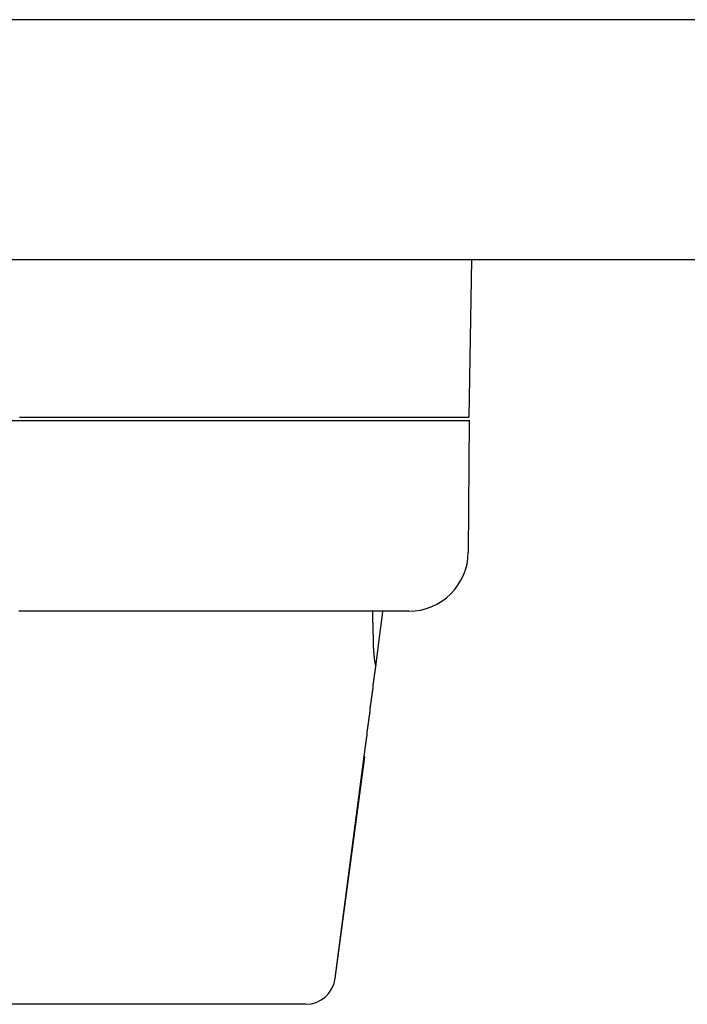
# Model space of a CAD drawing. Header units: millimetres. Extents: x 7187 to 8806, y -3756 to -2918.
# Tile 42 of 250: x 7479 to 7501, y -3434 to -3401. Entities that reach past the tile are written whole.
import ezdxf

# ---------------------------------------------------------------- set-up
doc = ezdxf.new("R2010")
doc.units = ezdxf.units.MM
doc.header["$LTSCALE"] = 3

msp = doc.modelspace()

# ---------------------------------------------------------------- linework, layer by layer
at = {"linetype": 'Continuous', "lineweight": 30}
for p, q in [((7632.803, -3400.836), (7236.803, -3400.836)), ((7620.803, -3408.836), (7248.803, -3408.836)), ((7493.855, -3414.08), (7493.947, -3408.836)), ((7464.541, -3414.188), (7493.864, -3414.188)), ((7493.83, -3418.577), (7493.864, -3414.187)), ((7489.394, -3432.779), (7490.402, -3425.05)), ((7489.394, -3432.795), (7490.383, -3425.401)), ((7490.383, -3425.401), (7490.356, -3425.401)), ((7488.403, -3433.65), (7468.735, -3433.65)), ((7488.455, -3433.649), (7488.455, -3433.65))]:
    msp.add_line(p, q, dxfattribs=at)
at = {"linetype": 'Continuous', "lineweight": 30, "flags": 128}
msp.add_lwpolyline([(7490.753, -3422.305), (7490.878, -3421.333), (7490.953, -3420.747), (7490.978, -3420.552)], dxfattribs=at)
at = {"linetype": 'Continuous', "lineweight": 30}
for points in [[(7478.862, -3414.081, 0), (7478.942, -3414.081, 0), (7479.012, -3414.081, 0), (7479.092, -3414.081, 0), (7479.162, -3414.081, 0), (7479.242, -3414.081, 0), (7479.312, -3414.081, 0), (7479.392, -3414.081, 0), (7479.472, -3414.081, 0), (7479.542, -3414.081, 0), (7479.622, -3414.081, 0), (7479.692, -3414.081, 0), (7479.772, -3414.081, 0), (7479.842, -3414.081, 0), (7479.922, -3414.081, 0), (7480.002, -3414.081, 0), (7480.072, -3414.081, 0), (7480.152, -3414.081, 0), (7480.222, -3414.081, 0), (7480.302, -3414.081, 0), (7480.372, -3414.081, 0), (7480.452, -3414.081, 0), (7480.532, -3414.081, 0), (7480.602, -3414.081, 0), (7480.682, -3414.081, 0), (7480.752, -3414.081, 0), (7480.832, -3414.081, 0), (7480.902, -3414.081, 0), (7480.982, -3414.081, 0), (7481.052, -3414.081, 0), (7481.132, -3414.081, 0), (7481.202, -3414.081, 0), (7481.282, -3414.081, 0), (7481.352, -3414.081, 0), (7481.432, -3414.081, 0), (7481.502, -3414.081, 0), (7481.582, -3414.081, 0), (7481.652, -3414.081, 0), (7481.732, -3414.081, 0), (7481.802, -3414.081, 0), (7481.882, -3414.081, 0), (7481.952, -3414.081, 0), (7482.032, -3414.081, 0), (7482.102, -3414.081, 0), (7482.182, -3414.081, 0), (7482.252, -3414.081, 0), (7482.322, -3414.081, 0), (7482.402, -3414.081, 0), (7482.472, -3414.081, 0), (7482.552, -3414.081, 0), (7482.622, -3414.081, 0), (7482.692, -3414.081, 0), (7482.772, -3414.081, 0), (7482.842, -3414.081, 0), (7482.912, -3414.081, 0), (7482.992, -3414.081, 0), (7483.062, -3414.081, 0), (7483.132, -3414.081, 0), (7483.212, -3414.081, 0), (7483.282, -3414.081, 0), (7483.352, -3414.081, 0), (7483.422, -3414.081, 0), (7483.502, -3414.081, 0), (7483.572, -3414.081, 0), (7483.642, -3414.081, 0), (7483.712, -3414.081, 0), (7483.792, -3414.081, 0), (7483.862, -3414.081, 0), (7483.932, -3414.081, 0), (7484.002, -3414.081, 0), (7484.072, -3414.081, 0), (7484.142, -3414.081, 0), (7484.222, -3414.081, 0), (7484.292, -3414.081, 0), (7484.362, -3414.081, 0), (7484.432, -3414.081, 0), (7484.502, -3414.081, 0), (7484.572, -3414.081, 0), (7484.642, -3414.081, 0), (7484.712, -3414.081, 0), (7484.782, -3414.081, 0), (7484.852, -3414.081, 0), (7484.922, -3414.081, 0), (7484.992, -3414.081, 0), (7485.062, -3414.081, 0), (7485.132, -3414.081, 0), (7485.202, -3414.081, 0), (7485.272, -3414.081, 0), (7485.342, -3414.081, 0), (7485.412, -3414.081, 0), (7485.472, -3414.081, 0), (7485.542, -3414.081, 0), (7485.612, -3414.081, 0), (7485.682, -3414.081, 0), (7485.752, -3414.081, 0), (7485.822, -3414.081, 0), (7485.882, -3414.081, 0), (7485.952, -3414.081, 0), (7486.022, -3414.081, 0), (7486.082, -3414.081, 0), (7486.152, -3414.081, 0), (7486.222, -3414.081, 0), (7486.282, -3414.081, 0), (7486.352, -3414.081, 0), (7486.422, -3414.081, 0), (7486.482, -3414.081, 0), (7486.552, -3414.081, 0), (7486.612, -3414.081, 0), (7486.682, -3414.081, 0), (7486.742, -3414.081, 0), (7486.812, -3414.081, 0), (7486.872, -3414.081, 0), (7486.942, -3414.081, 0), (7487.002, -3414.081, 0), (7487.072, -3414.081, 0), (7487.132, -3414.081, 0), (7487.192, -3414.081, 0), (7487.262, -3414.081, 0), (7487.322, -3414.081, 0), (7487.382, -3414.081, 0), (7487.452, -3414.081, 0), (7487.512, -3414.081, 0), (7487.572, -3414.081, 0), (7487.632, -3414.081, 0), (7487.702, -3414.081, 0), (7487.762, -3414.081, 0), (7487.822, -3414.081, 0), (7487.882, -3414.081, 0), (7487.942, -3414.081, 0), (7488.002, -3414.081, 0), (7488.062, -3414.081, 0), (7488.122, -3414.081, 0), (7488.182, -3414.081, 0), (7488.242, -3414.081, 0), (7488.302, -3414.081, 0), (7488.362, -3414.081, 0), (7488.422, -3414.081, 0), (7488.482, -3414.081, 0), (7488.542, -3414.081, 0), (7488.602, -3414.081, 0), (7488.652, -3414.081, 0), (7488.712, -3414.081, 0), (7488.772, -3414.081, 0), (7488.832, -3414.081, 0), (7488.882, -3414.081, 0), (7488.942, -3414.081, 0), (7489.002, -3414.081, 0), (7489.052, -3414.081, 0), (7489.112, -3414.081, 0), (7489.162, -3414.081, 0), (7489.222, -3414.081, 0), (7489.282, -3414.081, 0), (7489.332, -3414.081, 0), (7489.392, -3414.081, 0), (7489.442, -3414.081, 0), (7489.492, -3414.081, 0), (7489.552, -3414.081, 0), (7489.602, -3414.081, 0), (7489.652, -3414.081, 0), (7489.712, -3414.081, 0), (7489.762, -3414.081, 0), (7489.812, -3414.081, 0), (7489.862, -3414.081, 0), (7489.922, -3414.081, 0), (7489.972, -3414.081, 0), (7490.022, -3414.081, 0), (7490.072, -3414.081, 0), (7490.122, -3414.081, 0), (7490.172, -3414.081, 0), (7490.222, -3414.081, 0), (7490.272, -3414.081, 0), (7490.322, -3414.081, 0), (7490.372, -3414.081, 0), (7490.422, -3414.081, 0), (7490.472, -3414.081, 0), (7490.522, -3414.081, 0), (7490.562, -3414.081, 0), (7490.612, -3414.081, 0), (7490.662, -3414.081, 0), (7490.712, -3414.081, 0), (7490.752, -3414.081, 0), (7490.802, -3414.081, 0), (7490.852, -3414.081, 0), (7490.892, -3414.081, 0), (7490.942, -3414.081, 0), (7490.982, -3414.081, 0), (7491.032, -3414.081, 0), (7491.072, -3414.081, 0), (7491.122, -3414.081, 0), (7491.162, -3414.081, 0), (7491.202, -3414.081, 0), (7491.252, -3414.081, 0), (7491.292, -3414.081, 0), (7491.332, -3414.081, 0), (7491.382, -3414.081, 0), (7491.422, -3414.081, 0), (7491.462, -3414.081, 0), (7491.502, -3414.081, 0), (7491.542, -3414.081, 0), (7491.582, -3414.081, 0), (7491.622, -3414.081, 0), (7491.662, -3414.081, 0), (7491.702, -3414.081, 0), (7491.742, -3414.081, 0), (7491.782, -3414.081, 0), (7491.822, -3414.081, 0), (7491.862, -3414.081, 0), (7491.892, -3414.081, 0), (7491.932, -3414.081, 0), (7491.972, -3414.081, 0), (7492.012, -3414.081, 0), (7492.042, -3414.081, 0), (7492.082, -3414.081, 0), (7492.112, -3414.081, 0), (7492.152, -3414.081, 0), (7492.192, -3414.081, 0), (7492.222, -3414.081, 0), (7492.262, -3414.081, 0), (7492.292, -3414.081, 0), (7492.322, -3414.081, 0), (7492.362, -3414.081, 0), (7492.392, -3414.081, 0), (7492.422, -3414.081, 0), (7492.462, -3414.081, 0), (7492.492, -3414.081, 0), (7492.522, -3414.081, 0), (7492.552, -3414.081, 0), (7492.582, -3414.081, 0), (7492.612, -3414.081, 0), (7492.642, -3414.081, 0), (7492.672, -3414.081, 0), (7492.702, -3414.081, 0), (7492.732, -3414.081, 0), (7492.762, -3414.081, 0), (7492.792, -3414.081, 0), (7492.822, -3414.081, 0), (7492.852, -3414.081, 0), (7492.882, -3414.081, 0), (7492.902, -3414.081, 0), (7492.932, -3414.081, 0), (7492.962, -3414.081, 0), (7492.982, -3414.081, 0), (7493.012, -3414.081, 0), (7493.042, -3414.081, 0), (7493.062, -3414.081, 0), (7493.092, -3414.081, 0), (7493.112, -3414.081, 0), (7493.132, -3414.081, 0), (7493.162, -3414.081, 0), (7493.182, -3414.081, 0), (7493.202, -3414.081, 0), (7493.232, -3414.081, 0), (7493.252, -3414.081, 0), (7493.272, -3414.081, 0), (7493.292, -3414.081, 0), (7493.312, -3414.081, 0), (7493.332, -3414.081, 0), (7493.352, -3414.081, 0), (7493.372, -3414.081, 0), (7493.392, -3414.081, 0), (7493.412, -3414.081, 0), (7493.432, -3414.081, 0), (7493.452, -3414.081, 0), (7493.462, -3414.081, 0), (7493.482, -3414.081, 0), (7493.502, -3414.081, 0), (7493.512, -3414.081, 0), (7493.532, -3414.081, 0), (7493.542, -3414.081, 0), (7493.562, -3414.081, 0), (7493.572, -3414.081, 0), (7493.582, -3414.081, 0), (7493.602, -3414.081, 0), (7493.612, -3414.081, 0), (7493.622, -3414.081, 0), (7493.632, -3414.081, 0), (7493.642, -3414.081, 0), (7493.652, -3414.081, 0), (7493.662, -3414.081, 0), (7493.672, -3414.081, 0), (7493.682, -3414.081, 0), (7493.692, -3414.081, 0), (7493.702, -3414.081, 0), (7493.712, -3414.081, 0), (7493.722, -3414.081, 0), (7493.732, -3414.081, 0), (7493.732, -3414.081, 0), (7493.742, -3414.081, 0), (7493.752, -3414.081, 0), (7493.762, -3414.081, 0), (7493.762, -3414.081, 0), (7493.772, -3414.081, 0), (7493.772, -3414.081, 0), (7493.782, -3414.081, 0), (7493.792, -3414.081, 0), (7493.792, -3414.081, 0), (7493.802, -3414.081, 0), (7493.802, -3414.081, 0), (7493.812, -3414.081, 0), (7493.812, -3414.081, 0), (7493.822, -3414.081, 0), (7493.822, -3414.081, 0), (7493.832, -3414.081, 0), (7493.832, -3414.081, 0), (7493.842, -3414.081, 0), (7493.842, -3414.081, 0), (7493.842, -3414.081, 0), (7493.852, -3414.081, 0), (7493.852, -3414.081, 0)], [(7491.842, -3420.551, 0), (7491.842, -3420.551, 0), (7491.832, -3420.551, 0), (7491.832, -3420.551, 0), (7491.832, -3420.551, 0), (7491.822, -3420.551, 0), (7491.822, -3420.551, 0), (7491.812, -3420.551, 0), (7491.812, -3420.551, 0), (7491.812, -3420.551, 0), (7491.802, -3420.551, 0), (7491.802, -3420.551, 0), (7491.792, -3420.551, 0), (7491.792, -3420.551, 0), (7491.792, -3420.551, 0), (7491.782, -3420.551, 0), (7491.782, -3420.551, 0), (7491.772, -3420.551, 0), (7491.772, -3420.551, 0), (7491.762, -3420.551, 0), (7491.752, -3420.551, 0), (7491.752, -3420.551, 0), (7491.742, -3420.551, 0), (7491.742, -3420.551, 0), (7491.732, -3420.551, 0), (7491.722, -3420.551, 0), (7491.712, -3420.551, 0), (7491.712, -3420.551, 0), (7491.702, -3420.551, 0), (7491.692, -3420.551, 0), (7491.682, -3420.551, 0), (7491.672, -3420.551, 0), (7491.662, -3420.551, 0), (7491.652, -3420.551, 0), (7491.642, -3420.551, 0), (7491.632, -3420.551, 0), (7491.622, -3420.551, 0), (7491.612, -3420.551, 0), (7491.602, -3420.551, 0), (7491.592, -3420.551, 0), (7491.572, -3420.551, 0), (7491.562, -3420.551, 0), (7491.552, -3420.551, 0), (7491.532, -3420.551, 0), (7491.522, -3420.551, 0), (7491.502, -3420.551, 0), (7491.492, -3420.551, 0), (7491.472, -3420.551, 0), (7491.462, -3420.551, 0), (7491.442, -3420.551, 0), (7491.432, -3420.551, 0), (7491.412, -3420.551, 0), (7491.392, -3420.551, 0), (7491.372, -3420.551, 0), (7491.362, -3420.551, 0), (7491.342, -3420.551, 0), (7491.322, -3420.551, 0), (7491.302, -3420.551, 0), (7491.282, -3420.551, 0), (7491.262, -3420.551, 0), (7491.242, -3420.551, 0), (7491.222, -3420.551, 0), (7491.202, -3420.551, 0), (7491.182, -3420.551, 0), (7491.162, -3420.551, 0), (7491.132, -3420.551, 0), (7491.112, -3420.551, 0), (7491.092, -3420.551, 0), (7491.072, -3420.551, 0), (7491.042, -3420.551, 0), (7491.022, -3420.551, 0), (7491.002, -3420.551, 0), (7490.972, -3420.551, 0), (7490.952, -3420.551, 0), (7490.922, -3420.551, 0), (7490.902, -3420.551, 0), (7490.872, -3420.551, 0), (7490.852, -3420.551, 0), (7490.822, -3420.551, 0), (7490.802, -3420.551, 0), (7490.772, -3420.551, 0), (7490.742, -3420.551, 0), (7490.722, -3420.551, 0), (7490.692, -3420.551, 0), (7490.662, -3420.551, 0), (7490.632, -3420.551, 0), (7490.612, -3420.551, 0), (7490.582, -3420.551, 0), (7490.552, -3420.551, 0), (7490.522, -3420.551, 0), (7490.492, -3420.551, 0), (7490.462, -3420.551, 0), (7490.432, -3420.551, 0), (7490.402, -3420.551, 0), (7490.372, -3420.551, 0), (7490.342, -3420.551, 0), (7490.312, -3420.551, 0), (7490.282, -3420.551, 0), (7490.252, -3420.551, 0), (7490.222, -3420.551, 0), (7490.182, -3420.551, 0), (7490.152, -3420.551, 0), (7490.122, -3420.551, 0), (7490.092, -3420.551, 0), (7490.052, -3420.551, 0), (7490.022, -3420.551, 0), (7489.982, -3420.551, 0), (7489.952, -3420.551, 0), (7489.922, -3420.551, 0), (7489.882, -3420.551, 0), (7489.852, -3420.551, 0), (7489.812, -3420.551, 0), (7489.782, -3420.551, 0), (7489.742, -3420.551, 0), (7489.702, -3420.551, 0), (7489.672, -3420.551, 0), (7489.632, -3420.551, 0), (7489.592, -3420.551, 0), (7489.562, -3420.551, 0), (7489.522, -3420.551, 0), (7489.482, -3420.551, 0), (7489.442, -3420.551, 0), (7489.402, -3420.551, 0), (7489.362, -3420.551, 0), (7489.332, -3420.551, 0), (7489.292, -3420.551, 0), (7489.252, -3420.551, 0), (7489.212, -3420.551, 0), (7489.172, -3420.551, 0), (7489.132, -3420.551, 0), (7489.092, -3420.551, 0), (7489.042, -3420.551, 0), (7489.002, -3420.551, 0), (7488.962, -3420.551, 0), (7488.922, -3420.551, 0), (7488.882, -3420.551, 0), (7488.842, -3420.551, 0), (7488.792, -3420.551, 0), (7488.752, -3420.551, 0), (7488.712, -3420.551, 0), (7488.662, -3420.551, 0), (7488.622, -3420.551, 0), (7488.582, -3420.551, 0), (7488.532, -3420.551, 0), (7488.492, -3420.551, 0), (7488.442, -3420.551, 0), (7488.402, -3420.551, 0), (7488.352, -3420.551, 0), (7488.312, -3420.551, 0), (7488.262, -3420.551, 0), (7488.222, -3420.551, 0), (7488.172, -3420.551, 0), (7488.132, -3420.551, 0), (7488.082, -3420.551, 0), (7488.032, -3420.551, 0), (7487.992, -3420.551, 0), (7487.942, -3420.551, 0), (7487.892, -3420.551, 0), (7487.842, -3420.551, 0), (7487.802, -3420.551, 0), (7487.752, -3420.551, 0), (7487.702, -3420.551, 0), (7487.652, -3420.551, 0), (7487.602, -3420.551, 0), (7487.552, -3420.551, 0), (7487.502, -3420.551, 0), (7487.452, -3420.551, 0), (7487.402, -3420.551, 0), (7487.362, -3420.551, 0), (7487.302, -3420.551, 0), (7487.252, -3420.551, 0), (7487.202, -3420.551, 0), (7487.152, -3420.551, 0), (7487.102, -3420.551, 0), (7487.052, -3420.551, 0), (7487.002, -3420.551, 0), (7486.952, -3420.551, 0), (7486.902, -3420.551, 0), (7486.842, -3420.551, 0), (7486.792, -3420.551, 0), (7486.742, -3420.551, 0), (7486.692, -3420.551, 0), (7486.632, -3420.551, 0), (7486.582, -3420.551, 0), (7486.532, -3420.551, 0), (7486.472, -3420.551, 0), (7486.422, -3420.551, 0), (7486.372, -3420.551, 0), (7486.312, -3420.551, 0), (7486.262, -3420.551, 0), (7486.212, -3420.551, 0), (7486.152, -3420.551, 0), (7486.102, -3420.551, 0), (7486.042, -3420.551, 0), (7485.992, -3420.551, 0), (7485.932, -3420.551, 0), (7485.882, -3420.551, 0), (7485.822, -3420.551, 0), (7485.762, -3420.551, 0), (7485.712, -3420.551, 0), (7485.652, -3420.551, 0), (7485.602, -3420.551, 0), (7485.542, -3420.551, 0), (7485.482, -3420.551, 0), (7485.422, -3420.551, 0), (7485.372, -3420.551, 0), (7485.312, -3420.551, 0), (7485.252, -3420.551, 0), (7485.202, -3420.551, 0), (7485.142, -3420.551, 0), (7485.082, -3420.551, 0), (7485.022, -3420.551, 0), (7484.962, -3420.551, 0), (7484.912, -3420.551, 0), (7484.852, -3420.551, 0), (7484.792, -3420.551, 0), (7484.732, -3420.551, 0), (7484.672, -3420.551, 0), (7484.612, -3420.551, 0), (7484.552, -3420.551, 0), (7484.492, -3420.551, 0), (7484.432, -3420.551, 0), (7484.372, -3420.551, 0), (7484.312, -3420.551, 0), (7484.252, -3420.551, 0), (7484.192, -3420.551, 0), (7484.132, -3420.551, 0), (7484.072, -3420.551, 0), (7484.012, -3420.551, 0), (7483.952, -3420.551, 0), (7483.892, -3420.551, 0), (7483.832, -3420.551, 0), (7483.772, -3420.551, 0), (7483.712, -3420.551, 0), (7483.652, -3420.551, 0), (7483.592, -3420.551, 0), (7483.532, -3420.551, 0), (7483.462, -3420.551, 0), (7483.402, -3420.551, 0), (7483.342, -3420.551, 0), (7483.282, -3420.551, 0), (7483.222, -3420.551, 0), (7483.162, -3420.551, 0), (7483.092, -3420.551, 0), (7483.032, -3420.551, 0), (7482.972, -3420.551, 0), (7482.912, -3420.551, 0), (7482.842, -3420.551, 0), (7482.782, -3420.551, 0), (7482.722, -3420.551, 0), (7482.662, -3420.551, 0), (7482.592, -3420.551, 0), (7482.532, -3420.551, 0), (7482.472, -3420.551, 0), (7482.402, -3420.551, 0), (7482.342, -3420.551, 0), (7482.282, -3420.551, 0), (7482.212, -3420.551, 0), (7482.152, -3420.551, 0), (7482.092, -3420.551, 0), (7482.022, -3420.551, 0), (7481.962, -3420.551, 0), (7481.892, -3420.551, 0), (7481.832, -3420.551, 0), (7481.772, -3420.551, 0), (7481.702, -3420.551, 0), (7481.642, -3420.551, 0), (7481.572, -3420.551, 0), (7481.512, -3420.551, 0), (7481.442, -3420.551, 0), (7481.382, -3420.551, 0), (7481.322, -3420.551, 0), (7481.252, -3420.551, 0), (7481.192, -3420.551, 0), (7481.122, -3420.551, 0), (7481.062, -3420.551, 0), (7480.992, -3420.551, 0), (7480.932, -3420.551, 0), (7480.862, -3420.551, 0), (7480.802, -3420.551, 0), (7480.732, -3420.551, 0), (7480.672, -3420.551, 0), (7480.602, -3420.551, 0), (7480.542, -3420.551, 0), (7480.472, -3420.551, 0), (7480.412, -3420.551, 0), (7480.342, -3420.551, 0), (7480.282, -3420.551, 0), (7480.212, -3420.551, 0), (7480.152, -3420.551, 0), (7480.082, -3420.551, 0), (7480.022, -3420.551, 0), (7479.952, -3420.551, 0), (7479.892, -3420.551, 0), (7479.822, -3420.551, 0), (7479.762, -3420.551, 0), (7479.692, -3420.551, 0), (7479.632, -3420.551, 0), (7479.562, -3420.551, 0), (7479.492, -3420.551, 0), (7479.432, -3420.551, 0), (7479.362, -3420.551, 0), (7479.302, -3420.551, 0), (7479.232, -3420.551, 0), (7479.172, -3420.551, 0), (7479.102, -3420.551, 0), (7479.042, -3420.551, 0), (7478.972, -3420.551, 0), (7478.912, -3420.551, 0), (7478.842, -3420.551, 0)], [(7490.632, -3420.551, 0), (7490.632, -3420.551, 0), (7490.632, -3420.561, 0), (7490.632, -3420.561, 0), (7490.632, -3420.571, 0), (7490.632, -3420.571, 0), (7490.632, -3420.581, 0), (7490.632, -3420.591, 0), (7490.632, -3420.591, 0), (7490.632, -3420.601, 0), (7490.632, -3420.601, 0), (7490.632, -3420.611, 0), (7490.632, -3420.611, 0), (7490.632, -3420.621, 0), (7490.632, -3420.621, 0), (7490.632, -3420.631, 0), (7490.632, -3420.631, 0), (7490.632, -3420.641, 0), (7490.632, -3420.641, 0), (7490.632, -3420.651, 0), (7490.632, -3420.651, 0), (7490.632, -3420.661, 0), (7490.632, -3420.661, 0), (7490.632, -3420.671, 0), (7490.632, -3420.681, 0), (7490.632, -3420.681, 0), (7490.632, -3420.691, 0), (7490.632, -3420.691, 0), (7490.632, -3420.701, 0), (7490.632, -3420.701, 0), (7490.632, -3420.711, 0), (7490.632, -3420.711, 0), (7490.632, -3420.721, 0), (7490.632, -3420.721, 0), (7490.632, -3420.731, 0), (7490.632, -3420.731, 0), (7490.632, -3420.741, 0), (7490.632, -3420.741, 0), (7490.632, -3420.751, 0), (7490.632, -3420.751, 0), (7490.632, -3420.761, 0), (7490.632, -3420.761, 0), (7490.632, -3420.771, 0), (7490.632, -3420.781, 0), (7490.632, -3420.781, 0), (7490.632, -3420.791, 0), (7490.632, -3420.791, 0), (7490.632, -3420.801, 0), (7490.632, -3420.801, 0), (7490.632, -3420.811, 0), (7490.632, -3420.811, 0), (7490.632, -3420.821, 0), (7490.632, -3420.821, 0), (7490.632, -3420.831, 0), (7490.632, -3420.831, 0), (7490.632, -3420.841, 0), (7490.632, -3420.841, 0), (7490.632, -3420.851, 0), (7490.632, -3420.851, 0), (7490.632, -3420.861, 0), (7490.632, -3420.861, 0), (7490.632, -3420.871, 0), (7490.632, -3420.881, 0), (7490.632, -3420.881, 0), (7490.632, -3420.891, 0), (7490.632, -3420.891, 0), (7490.632, -3420.901, 0), (7490.632, -3420.901, 0), (7490.632, -3420.911, 0), (7490.632, -3420.911, 0), (7490.632, -3420.921, 0), (7490.632, -3420.921, 0), (7490.632, -3420.931, 0), (7490.632, -3420.931, 0), (7490.642, -3420.941, 0), (7490.642, -3420.941, 0), (7490.642, -3420.951, 0), (7490.642, -3420.951, 0), (7490.642, -3420.961, 0), (7490.642, -3420.961, 0), (7490.642, -3420.971, 0), (7490.642, -3420.981, 0), (7490.642, -3420.981, 0), (7490.642, -3420.991, 0), (7490.642, -3420.991, 0), (7490.642, -3421.001, 0), (7490.642, -3421.001, 0), (7490.642, -3421.011, 0), (7490.642, -3421.011, 0), (7490.642, -3421.021, 0), (7490.642, -3421.021, 0), (7490.642, -3421.031, 0), (7490.642, -3421.031, 0), (7490.642, -3421.041, 0), (7490.642, -3421.041, 0), (7490.642, -3421.051, 0), (7490.642, -3421.051, 0), (7490.642, -3421.061, 0), (7490.642, -3421.061, 0), (7490.642, -3421.071, 0), (7490.642, -3421.081, 0), (7490.642, -3421.081, 0), (7490.642, -3421.091, 0), (7490.642, -3421.091, 0), (7490.642, -3421.101, 0), (7490.642, -3421.101, 0), (7490.642, -3421.111, 0), (7490.642, -3421.111, 0), (7490.642, -3421.121, 0), (7490.642, -3421.121, 0), (7490.642, -3421.131, 0), (7490.642, -3421.131, 0), (7490.642, -3421.141, 0), (7490.642, -3421.141, 0), (7490.642, -3421.151, 0), (7490.642, -3421.151, 0), (7490.642, -3421.161, 0), (7490.642, -3421.161, 0), (7490.642, -3421.171, 0), (7490.642, -3421.171, 0), (7490.642, -3421.181, 0), (7490.642, -3421.191, 0), (7490.642, -3421.191, 0), (7490.642, -3421.201, 0), (7490.642, -3421.201, 0), (7490.642, -3421.211, 0), (7490.642, -3421.211, 0), (7490.642, -3421.221, 0), (7490.642, -3421.221, 0), (7490.642, -3421.231, 0), (7490.642, -3421.231, 0), (7490.642, -3421.241, 0), (7490.642, -3421.241, 0), (7490.642, -3421.251, 0), (7490.642, -3421.251, 0), (7490.642, -3421.261, 0), (7490.642, -3421.261, 0), (7490.642, -3421.271, 0), (7490.642, -3421.271, 0), (7490.642, -3421.281, 0), (7490.642, -3421.281, 0), (7490.642, -3421.291, 0), (7490.642, -3421.291, 0), (7490.642, -3421.301, 0), (7490.642, -3421.301, 0), (7490.642, -3421.311, 0), (7490.642, -3421.321, 0), (7490.652, -3421.321, 0), (7490.652, -3421.331, 0), (7490.652, -3421.331, 0), (7490.652, -3421.341, 0), (7490.652, -3421.341, 0), (7490.652, -3421.351, 0), (7490.652, -3421.351, 0), (7490.652, -3421.361, 0), (7490.652, -3421.361, 0), (7490.652, -3421.371, 0), (7490.652, -3421.371, 0), (7490.652, -3421.381, 0), (7490.652, -3421.381, 0), (7490.652, -3421.391, 0), (7490.652, -3421.391, 0), (7490.652, -3421.401, 0), (7490.652, -3421.401, 0), (7490.652, -3421.411, 0), (7490.652, -3421.411, 0), (7490.652, -3421.421, 0), (7490.652, -3421.421, 0), (7490.652, -3421.431, 0), (7490.652, -3421.431, 0), (7490.652, -3421.441, 0), (7490.652, -3421.441, 0), (7490.652, -3421.451, 0), (7490.652, -3421.461, 0), (7490.652, -3421.461, 0), (7490.652, -3421.471, 0), (7490.652, -3421.471, 0), (7490.652, -3421.481, 0), (7490.652, -3421.481, 0), (7490.652, -3421.491, 0), (7490.652, -3421.491, 0), (7490.652, -3421.501, 0), (7490.652, -3421.501, 0), (7490.652, -3421.511, 0), (7490.652, -3421.511, 0), (7490.652, -3421.521, 0), (7490.652, -3421.521, 0), (7490.652, -3421.531, 0), (7490.652, -3421.531, 0), (7490.652, -3421.541, 0), (7490.652, -3421.541, 0), (7490.652, -3421.551, 0), (7490.652, -3421.551, 0), (7490.652, -3421.561, 0), (7490.652, -3421.561, 0), (7490.652, -3421.571, 0), (7490.652, -3421.571, 0), (7490.662, -3421.581, 0), (7490.662, -3421.581, 0), (7490.662, -3421.591, 0), (7490.662, -3421.591, 0), (7490.662, -3421.601, 0), (7490.662, -3421.601, 0), (7490.662, -3421.611, 0), (7490.662, -3421.611, 0), (7490.662, -3421.621, 0), (7490.662, -3421.621, 0), (7490.662, -3421.631, 0), (7490.662, -3421.631, 0), (7490.662, -3421.641, 0), (7490.662, -3421.651, 0), (7490.662, -3421.651, 0), (7490.662, -3421.661, 0), (7490.662, -3421.661, 0), (7490.662, -3421.671, 0), (7490.662, -3421.671, 0), (7490.662, -3421.681, 0), (7490.662, -3421.681, 0), (7490.662, -3421.691, 0), (7490.662, -3421.691, 0), (7490.662, -3421.701, 0), (7490.662, -3421.701, 0), (7490.662, -3421.711, 0), (7490.662, -3421.711, 0), (7490.662, -3421.721, 0), (7490.662, -3421.721, 0), (7490.662, -3421.731, 0), (7490.662, -3421.731, 0), (7490.662, -3421.741, 0), (7490.662, -3421.741, 0), (7490.662, -3421.751, 0), (7490.662, -3421.751, 0), (7490.662, -3421.761, 0), (7490.662, -3421.761, 0), (7490.662, -3421.771, 0), (7490.662, -3421.771, 0), (7490.672, -3421.781, 0), (7490.672, -3421.781, 0), (7490.672, -3421.791, 0), (7490.672, -3421.791, 0), (7490.672, -3421.801, 0), (7490.672, -3421.801, 0), (7490.672, -3421.811, 0), (7490.672, -3421.811, 0), (7490.672, -3421.821, 0), (7490.672, -3421.821, 0), (7490.672, -3421.831, 0), (7490.672, -3421.831, 0), (7490.672, -3421.841, 0), (7490.672, -3421.841, 0), (7490.672, -3421.851, 0), (7490.672, -3421.851, 0), (7490.672, -3421.861, 0), (7490.672, -3421.861, 0), (7490.672, -3421.871, 0), (7490.672, -3421.871, 0), (7490.672, -3421.881, 0), (7490.672, -3421.881, 0), (7490.672, -3421.891, 0), (7490.672, -3421.891, 0), (7490.672, -3421.901, 0), (7490.672, -3421.901, 0), (7490.672, -3421.911, 0), (7490.672, -3421.911, 0), (7490.672, -3421.921, 0), (7490.672, -3421.921, 0), (7490.672, -3421.931, 0), (7490.682, -3421.931, 0), (7490.682, -3421.941, 0), (7490.682, -3421.941, 0), (7490.682, -3421.951, 0), (7490.682, -3421.951, 0), (7490.682, -3421.961, 0), (7490.682, -3421.961, 0), (7490.682, -3421.971, 0), (7490.682, -3421.971, 0), (7490.682, -3421.981, 0), (7490.682, -3421.981, 0), (7490.682, -3421.991, 0), (7490.682, -3421.991, 0), (7490.682, -3422.001, 0), (7490.682, -3422.001, 0), (7490.682, -3422.011, 0), (7490.682, -3422.011, 0), (7490.682, -3422.021, 0), (7490.682, -3422.021, 0), (7490.682, -3422.031, 0), (7490.682, -3422.031, 0), (7490.682, -3422.041, 0), (7490.682, -3422.041, 0), (7490.682, -3422.041, 0), (7490.682, -3422.051, 0), (7490.692, -3422.051, 0), (7490.692, -3422.061, 0), (7490.692, -3422.061, 0), (7490.692, -3422.071, 0), (7490.692, -3422.071, 0), (7490.692, -3422.081, 0), (7490.692, -3422.081, 0), (7490.692, -3422.091, 0), (7490.692, -3422.091, 0), (7490.692, -3422.101, 0), (7490.692, -3422.101, 0), (7490.692, -3422.111, 0), (7490.692, -3422.111, 0), (7490.692, -3422.121, 0), (7490.692, -3422.121, 0), (7490.692, -3422.131, 0), (7490.692, -3422.131, 0), (7490.692, -3422.141, 0), (7490.692, -3422.141, 0), (7490.692, -3422.141, 0), (7490.692, -3422.151, 0), (7490.692, -3422.151, 0), (7490.702, -3422.161, 0), (7490.702, -3422.161, 0), (7490.702, -3422.171, 0), (7490.702, -3422.171, 0), (7490.702, -3422.181, 0), (7490.702, -3422.181, 0), (7490.702, -3422.191, 0), (7490.702, -3422.191, 0), (7490.702, -3422.191, 0), (7490.702, -3422.201, 0), (7490.702, -3422.201, 0), (7490.702, -3422.211, 0), (7490.702, -3422.211, 0), (7490.702, -3422.221, 0), (7490.702, -3422.221, 0), (7490.702, -3422.221, 0), (7490.702, -3422.231, 0), (7490.712, -3422.231, 0), (7490.712, -3422.241, 0), (7490.712, -3422.241, 0), (7490.712, -3422.241, 0), (7490.712, -3422.251, 0), (7490.712, -3422.251, 0), (7490.712, -3422.261, 0), (7490.712, -3422.261, 0), (7490.712, -3422.261, 0), (7490.712, -3422.271, 0), (7490.712, -3422.271, 0), (7490.712, -3422.281, 0), (7490.712, -3422.281, 0), (7490.712, -3422.281, 0), (7490.722, -3422.291, 0), (7490.722, -3422.291, 0), (7490.722, -3422.291, 0), (7490.722, -3422.301, 0), (7490.722, -3422.301, 0), (7490.722, -3422.301, 0), (7490.722, -3422.301, 0), (7490.722, -3422.311, 0), (7490.722, -3422.311, 0), (7490.722, -3422.311, 0), (7490.722, -3422.311, 0), (7490.722, -3422.321, 0), (7490.732, -3422.321, 0), (7490.732, -3422.321, 0), (7490.732, -3422.321, 0), (7490.732, -3422.321, 0), (7490.732, -3422.331, 0), (7490.732, -3422.331, 0), (7490.732, -3422.331, 0), (7490.732, -3422.331, 0), (7490.732, -3422.331, 0), (7490.732, -3422.331, 0), (7490.742, -3422.331, 0), (7490.742, -3422.331, 0), (7490.742, -3422.331, 0), (7490.742, -3422.331, 0), (7490.742, -3422.331, 0), (7490.742, -3422.331, 0), (7490.742, -3422.321, 0), (7490.742, -3422.321, 0), (7490.742, -3422.321, 0), (7490.742, -3422.321, 0), (7490.752, -3422.321, 0), (7490.752, -3422.321, 0), (7490.752, -3422.311, 0), (7490.752, -3422.311, 0), (7490.752, -3422.311, 0), (7490.752, -3422.311, 0), (7490.752, -3422.301, 0)], [(7490.402, -3425.051, 0), (7490.402, -3425.041, 0), (7490.402, -3425.041, 0), (7490.402, -3425.031, 0), (7490.402, -3425.021, 0), (7490.402, -3425.011, 0), (7490.412, -3425.001, 0), (7490.412, -3425.001, 0), (7490.412, -3424.991, 0), (7490.412, -3424.981, 0), (7490.412, -3424.971, 0), (7490.412, -3424.971, 0), (7490.412, -3424.961, 0), (7490.412, -3424.951, 0), (7490.412, -3424.941, 0), (7490.412, -3424.931, 0), (7490.422, -3424.931, 0), (7490.422, -3424.921, 0), (7490.422, -3424.911, 0), (7490.422, -3424.901, 0), (7490.422, -3424.901, 0), (7490.422, -3424.891, 0), (7490.422, -3424.881, 0), (7490.422, -3424.871, 0), (7490.422, -3424.861, 0), (7490.422, -3424.861, 0), (7490.432, -3424.851, 0), (7490.432, -3424.841, 0), (7490.432, -3424.831, 0), (7490.432, -3424.831, 0), (7490.432, -3424.821, 0), (7490.432, -3424.811, 0), (7490.432, -3424.801, 0), (7490.432, -3424.791, 0), (7490.432, -3424.791, 0), (7490.432, -3424.781, 0), (7490.442, -3424.771, 0), (7490.442, -3424.761, 0), (7490.442, -3424.761, 0), (7490.442, -3424.751, 0), (7490.442, -3424.741, 0), (7490.442, -3424.731, 0), (7490.442, -3424.721, 0), (7490.442, -3424.721, 0), (7490.442, -3424.711, 0), (7490.442, -3424.701, 0), (7490.452, -3424.691, 0), (7490.452, -3424.681, 0), (7490.452, -3424.681, 0), (7490.452, -3424.671, 0), (7490.452, -3424.661, 0), (7490.452, -3424.651, 0), (7490.452, -3424.651, 0), (7490.452, -3424.641, 0), (7490.452, -3424.631, 0), (7490.452, -3424.621, 0), (7490.462, -3424.611, 0), (7490.462, -3424.611, 0), (7490.462, -3424.601, 0), (7490.462, -3424.591, 0), (7490.462, -3424.581, 0), (7490.462, -3424.581, 0), (7490.462, -3424.571, 0), (7490.462, -3424.561, 0), (7490.462, -3424.551, 0), (7490.462, -3424.541, 0), (7490.472, -3424.541, 0), (7490.472, -3424.531, 0), (7490.472, -3424.521, 0), (7490.472, -3424.511, 0), (7490.472, -3424.501, 0), (7490.472, -3424.501, 0), (7490.472, -3424.491, 0), (7490.472, -3424.481, 0), (7490.472, -3424.471, 0), (7490.472, -3424.471, 0), (7490.482, -3424.461, 0), (7490.482, -3424.451, 0), (7490.482, -3424.441, 0), (7490.482, -3424.431, 0), (7490.482, -3424.431, 0), (7490.482, -3424.421, 0), (7490.482, -3424.411, 0), (7490.482, -3424.401, 0), (7490.482, -3424.401, 0), (7490.482, -3424.391, 0), (7490.492, -3424.381, 0), (7490.492, -3424.371, 0), (7490.492, -3424.361, 0), (7490.492, -3424.361, 0), (7490.492, -3424.351, 0), (7490.492, -3424.341, 0), (7490.492, -3424.331, 0), (7490.492, -3424.321, 0), (7490.492, -3424.321, 0), (7490.492, -3424.311, 0), (7490.502, -3424.301, 0), (7490.502, -3424.291, 0), (7490.502, -3424.291, 0), (7490.502, -3424.281, 0), (7490.502, -3424.271, 0), (7490.502, -3424.261, 0), (7490.502, -3424.251, 0), (7490.502, -3424.251, 0), (7490.502, -3424.241, 0), (7490.502, -3424.231, 0), (7490.512, -3424.221, 0), (7490.512, -3424.221, 0), (7490.512, -3424.211, 0), (7490.512, -3424.201, 0), (7490.512, -3424.191, 0), (7490.512, -3424.181, 0), (7490.512, -3424.181, 0), (7490.512, -3424.171, 0), (7490.512, -3424.161, 0), (7490.512, -3424.151, 0), (7490.522, -3424.141, 0), (7490.522, -3424.141, 0), (7490.522, -3424.131, 0), (7490.522, -3424.121, 0), (7490.522, -3424.111, 0), (7490.522, -3424.111, 0), (7490.522, -3424.101, 0), (7490.522, -3424.091, 0), (7490.522, -3424.081, 0), (7490.522, -3424.071, 0), (7490.532, -3424.071, 0), (7490.532, -3424.061, 0), (7490.532, -3424.051, 0), (7490.532, -3424.041, 0), (7490.532, -3424.031, 0), (7490.532, -3424.031, 0), (7490.532, -3424.021, 0), (7490.532, -3424.011, 0), (7490.532, -3424.001, 0), (7490.532, -3424.001, 0), (7490.542, -3423.991, 0), (7490.542, -3423.981, 0), (7490.542, -3423.971, 0), (7490.542, -3423.961, 0), (7490.542, -3423.961, 0), (7490.542, -3423.951, 0), (7490.542, -3423.941, 0), (7490.542, -3423.931, 0), (7490.542, -3423.931, 0), (7490.542, -3423.921, 0), (7490.552, -3423.911, 0), (7490.552, -3423.901, 0), (7490.552, -3423.891, 0), (7490.552, -3423.891, 0), (7490.552, -3423.881, 0), (7490.552, -3423.871, 0), (7490.552, -3423.861, 0), (7490.552, -3423.851, 0), (7490.552, -3423.851, 0), (7490.552, -3423.841, 0), (7490.562, -3423.831, 0), (7490.562, -3423.821, 0), (7490.562, -3423.821, 0), (7490.562, -3423.811, 0), (7490.562, -3423.801, 0), (7490.562, -3423.791, 0), (7490.562, -3423.781, 0), (7490.562, -3423.781, 0), (7490.562, -3423.771, 0), (7490.562, -3423.761, 0), (7490.572, -3423.751, 0), (7490.572, -3423.751, 0), (7490.572, -3423.741, 0), (7490.572, -3423.731, 0), (7490.572, -3423.721, 0), (7490.572, -3423.711, 0), (7490.572, -3423.711, 0), (7490.572, -3423.701, 0), (7490.572, -3423.691, 0), (7490.572, -3423.681, 0), (7490.582, -3423.671, 0), (7490.582, -3423.671, 0), (7490.582, -3423.661, 0), (7490.582, -3423.651, 0), (7490.582, -3423.641, 0), (7490.582, -3423.641, 0), (7490.582, -3423.631, 0), (7490.582, -3423.621, 0), (7490.582, -3423.611, 0), (7490.582, -3423.601, 0), (7490.592, -3423.601, 0), (7490.592, -3423.591, 0), (7490.592, -3423.581, 0), (7490.592, -3423.571, 0), (7490.592, -3423.571, 0), (7490.592, -3423.561, 0), (7490.592, -3423.551, 0), (7490.592, -3423.541, 0), (7490.592, -3423.531, 0), (7490.592, -3423.531, 0), (7490.602, -3423.521, 0), (7490.602, -3423.511, 0), (7490.602, -3423.501, 0), (7490.602, -3423.491, 0), (7490.602, -3423.491, 0), (7490.602, -3423.481, 0), (7490.602, -3423.471, 0), (7490.602, -3423.461, 0), (7490.602, -3423.461, 0), (7490.602, -3423.451, 0), (7490.612, -3423.441, 0), (7490.612, -3423.431, 0), (7490.612, -3423.421, 0), (7490.612, -3423.421, 0), (7490.612, -3423.411, 0), (7490.612, -3423.401, 0), (7490.612, -3423.391, 0), (7490.612, -3423.381, 0), (7490.612, -3423.381, 0), (7490.612, -3423.371, 0), (7490.622, -3423.361, 0), (7490.622, -3423.351, 0), (7490.622, -3423.351, 0), (7490.622, -3423.341, 0), (7490.622, -3423.331, 0), (7490.622, -3423.321, 0), (7490.622, -3423.311, 0), (7490.622, -3423.311, 0), (7490.622, -3423.301, 0), (7490.622, -3423.291, 0), (7490.632, -3423.281, 0), (7490.632, -3423.281, 0), (7490.632, -3423.271, 0), (7490.632, -3423.261, 0), (7490.632, -3423.251, 0), (7490.632, -3423.241, 0), (7490.632, -3423.241, 0), (7490.632, -3423.231, 0), (7490.632, -3423.221, 0), (7490.632, -3423.211, 0), (7490.642, -3423.201, 0), (7490.642, -3423.201, 0), (7490.642, -3423.191, 0), (7490.642, -3423.181, 0), (7490.642, -3423.171, 0), (7490.642, -3423.171, 0), (7490.642, -3423.161, 0), (7490.642, -3423.151, 0), (7490.642, -3423.141, 0), (7490.642, -3423.131, 0), (7490.652, -3423.131, 0), (7490.652, -3423.121, 0), (7490.652, -3423.111, 0), (7490.652, -3423.101, 0), (7490.652, -3423.101, 0), (7490.652, -3423.091, 0), (7490.652, -3423.081, 0), (7490.652, -3423.071, 0), (7490.652, -3423.061, 0), (7490.652, -3423.061, 0), (7490.662, -3423.051, 0), (7490.662, -3423.041, 0), (7490.662, -3423.031, 0), (7490.662, -3423.021, 0), (7490.662, -3423.021, 0), (7490.662, -3423.011, 0), (7490.662, -3423.001, 0), (7490.662, -3422.991, 0), (7490.662, -3422.991, 0), (7490.662, -3422.981, 0), (7490.672, -3422.971, 0), (7490.672, -3422.961, 0), (7490.672, -3422.951, 0), (7490.672, -3422.951, 0), (7490.672, -3422.941, 0), (7490.672, -3422.931, 0), (7490.672, -3422.921, 0), (7490.672, -3422.911, 0), (7490.672, -3422.911, 0), (7490.672, -3422.901, 0), (7490.682, -3422.891, 0), (7490.682, -3422.881, 0), (7490.682, -3422.881, 0), (7490.682, -3422.871, 0), (7490.682, -3422.861, 0), (7490.682, -3422.851, 0), (7490.682, -3422.841, 0), (7490.682, -3422.841, 0), (7490.682, -3422.831, 0), (7490.682, -3422.821, 0), (7490.692, -3422.811, 0), (7490.692, -3422.811, 0), (7490.692, -3422.801, 0), (7490.692, -3422.791, 0), (7490.692, -3422.781, 0), (7490.692, -3422.771, 0), (7490.692, -3422.771, 0), (7490.692, -3422.761, 0), (7490.692, -3422.751, 0), (7490.692, -3422.741, 0), (7490.702, -3422.731, 0), (7490.702, -3422.731, 0), (7490.702, -3422.721, 0), (7490.702, -3422.711, 0), (7490.702, -3422.701, 0), (7490.702, -3422.701, 0), (7490.702, -3422.691, 0), (7490.702, -3422.681, 0), (7490.702, -3422.671, 0), (7490.702, -3422.661, 0), (7490.712, -3422.661, 0), (7490.712, -3422.651, 0), (7490.712, -3422.641, 0), (7490.712, -3422.631, 0), (7490.712, -3422.621, 0), (7490.712, -3422.621, 0), (7490.712, -3422.611, 0), (7490.712, -3422.601, 0), (7490.712, -3422.591, 0), (7490.712, -3422.591, 0), (7490.722, -3422.581, 0), (7490.722, -3422.571, 0), (7490.722, -3422.561, 0), (7490.722, -3422.551, 0), (7490.722, -3422.551, 0), (7490.722, -3422.541, 0), (7490.722, -3422.531, 0), (7490.722, -3422.521, 0), (7490.722, -3422.521, 0), (7490.722, -3422.511, 0), (7490.732, -3422.501, 0), (7490.732, -3422.491, 0), (7490.732, -3422.481, 0), (7490.732, -3422.481, 0), (7490.732, -3422.471, 0), (7490.732, -3422.461, 0), (7490.732, -3422.451, 0), (7490.732, -3422.441, 0), (7490.732, -3422.441, 0), (7490.732, -3422.431, 0), (7490.742, -3422.421, 0), (7490.742, -3422.411, 0), (7490.742, -3422.411, 0), (7490.742, -3422.401, 0), (7490.742, -3422.391, 0), (7490.742, -3422.381, 0), (7490.742, -3422.371, 0), (7490.742, -3422.371, 0), (7490.742, -3422.361, 0), (7490.742, -3422.351, 0), (7490.752, -3422.341, 0), (7490.752, -3422.331, 0), (7490.752, -3422.331, 0), (7490.752, -3422.321, 0), (7490.752, -3422.311, 0), (7490.752, -3422.301, 0)]]:
    msp.add_polyline3d(points, dxfattribs=at)
for centre, radius, end in [((7491.842, -3418.562), 1.988, 359.5524), ((7488.403, -3432.65), 1, 352.574)]:
    msp.add_arc(centre, radius, 270, end, dxfattribs=at)

doc.saveas('drawing.dxf')
